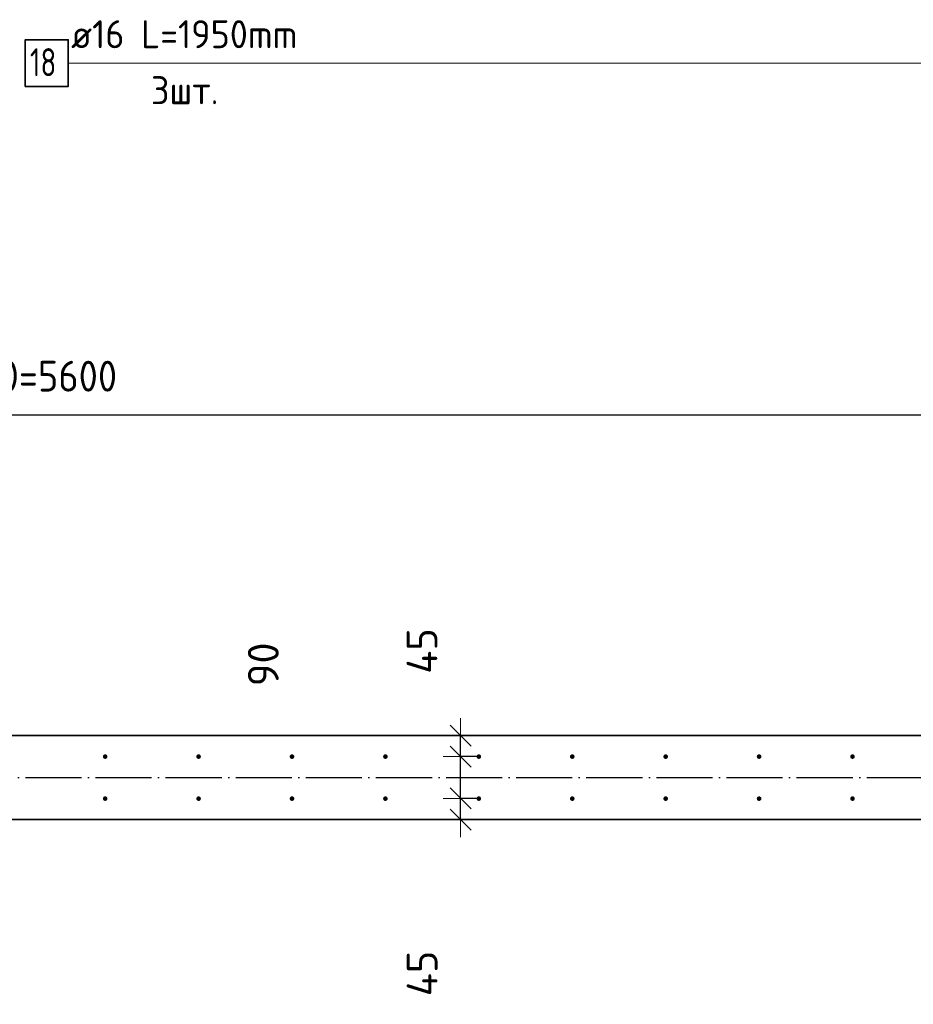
# Model space of a CAD drawing. Header units: millimetres. Extents: x -24871 to 40608, y -2869 to 48080.
# Tile 95 of 119: x 11177 to 13090, y 39055 to 41163. Entities that reach past the tile are written whole.
import ezdxf

# ---------------------------------------------------------------- set-up
doc = ezdxf.new("R2010")
doc.units = ezdxf.units.MM
doc.header["$PDMODE"] = 65
doc.linetypes.add('______11', pattern=[150, 120, -15, 0, -15])
doc.linetypes.add('______5', pattern=[330, 240, -30, 30, -30])
doc.layers.add('Арм.стержн. вертикальными 1', color=22, linetype='Continuous', lineweight=35)
doc.layers.add('Размерная линия_ общее', color=7, linetype='Continuous', lineweight=13)
doc.layers.add('Арм.стержн. вертикальными 2', color=7, linetype='Continuous', lineweight=35, true_color=0x006e00)
doc.layers.add('Осевая линия_ общее', color=7, linetype='______5', lineweight=13, true_color=0xa0a0a0)
doc.styles.add('ISOCPEUR', font='ISOCPEUR')
doc.dimstyles.new('DIMSTYLE_4', dxfattribs={"dimtxt": 66, "dimasz": 75, "dimexe": 0, "dimexo": 0, "dimgap": 33, "dimtad": 2, "dimdec": 0, "dimrnd": 5, "dimzin": 12, "dimdsep": 46, "dimtxsty": 'ISOCPEUR', "dimblk1": 'ALL_ML_STRICH', "dimblk2": 'ALL_ML_STRICH', "dimsah": 1, "dimcen": 0, "dimclrd": 7, "dimclre": 256, "dimclrt": 7, "dimadec": 0, "dimazin": 0, "dimtfac": 1, "dimtdec": 0, "dimtix": 1, "dimtmove": 2, "dimatfit": 3, "dimfxl": 0, "dimtvp": 1.2, "dimtzin": 0, "dimlwd": 0, "dimlwe": -3, "dimarcsym": 0})
doc.dimstyles.new('DIMSTYLE_5', dxfattribs={"dimtxt": 66, "dimasz": 75, "dimexe": 0, "dimexo": 0, "dimgap": 33, "dimtad": 2, "dimdec": 0, "dimrnd": 5, "dimzin": 12, "dimdsep": 46, "dimtxsty": 'ISOCPEUR', "dimblk1": 'ALL_ML_STRICH', "dimblk2": 'ALL_ML_STRICH', "dimsah": 1, "dimcen": 0, "dimclrd": 7, "dimclre": 256, "dimclrt": 7, "dimadec": 0, "dimazin": 0, "dimtfac": 1, "dimtdec": 0, "dimtix": 1, "dimtmove": 2, "dimatfit": 3, "dimfxl": 0, "dimtzin": 0, "dimlwd": 0, "dimlwe": -3, "dimarcsym": 0})

# ---------------------------------------------------------------- blocks, each defined once
blk = doc.blocks.new('СЛОЖНЫЙ_ОБЪЕКТ_0')
at = {"layer": 'Осевая линия_ общее', "color": 253, "linetype": '______11', "lineweight": -3, "true_color": 0xa0a0a0, "transparency": 33554687}
blk.add_line((-2770, 39540), (18570, 39540), dxfattribs=at)
blk = doc.blocks.new('ALL_ML_STRICH')
at = {"color": 0, "linetype": 'ByBlock', "lineweight": -2}
for p, q in [((-0.3, -0.3), (0.3, 0.3)), ((0, -0.5), (0, 0.5)), ((-1, 0), (0.5, 0))]:
    blk.add_line(p, q, dxfattribs=at)
blk = doc.blocks.new('*D251')
at = {"layer": 'DEFPOINTS', "color": 7, "linetype": 'Continuous', "lineweight": 13, "transparency": 33554687}
for p in [(8360, 40316.8), (8360, 39585), (13960, 39585)]:
    blk.add_point(p, dxfattribs=at)
at = {"layer": 'Размерная линия_ общее', "color": 253, "linetype": 'Continuous', "lineweight": -2, "true_color": 0xa0a0a0, "transparency": 33554687}
for p, q in [((8360, 39605), (8360, 40316.8)), ((13960, 39605), (13960, 40316.8))]:
    blk.add_line(p, q, dxfattribs=at)
at = {"layer": 'Размерная линия_ общее', "color": 7, "linetype": 'Continuous', "lineweight": -2, "transparency": 33554687}
blk.add_line((8360, 40316.8), (13960, 40316.8), dxfattribs=at)
at = {"layer": 'Размерная линия_ общее', "color": 7, "linetype": 'Continuous', "lineweight": 13, "transparency": 33554687, "xscale": 75, "yscale": 75, "zscale": 75, "rotation": 180}
blk.add_blockref('ALL_ML_STRICH', (8360, 40316.8), dxfattribs=at)
at = {"layer": 'Размерная линия_ общее', "color": 7, "linetype": 'Continuous', "lineweight": 13, "transparency": 33554687, "xscale": 75, "yscale": 75, "zscale": 75}
blk.add_blockref('ALL_ML_STRICH', (13960, 40316.8), dxfattribs=at)
at = {"layer": 'Размерная линия_ общее', "color": 7, "linetype": 'Continuous', "lineweight": 13, "transparency": 33554687, "insert": (10932, 40432.8), "char_height": 66, "width": 3.3, "attachment_point": 1, "line_spacing_factor": 0.60241, "style": 'ISOCPEUR'}
blk.add_mtext('\\W0.91;28х200=5600', dxfattribs=at)
blk = doc.blocks.new('*D267')
at = {"layer": 'DEFPOINTS', "color": 7, "linetype": 'Continuous', "lineweight": 13, "transparency": 33554687}
for p in [(12174.7, 39495.5), (12074.2, 39450), (12121, 39450)]:
    blk.add_point(p, dxfattribs=at)
at = {"layer": 'Размерная линия_ общее', "color": 253, "linetype": 'Continuous', "lineweight": -2, "true_color": 0xa0a0a0, "transparency": 33554687}
for p, q in [((12154.7, 39495.5), (12121, 39495.5)), ((12094.2, 39450), (12121, 39450))]:
    blk.add_line(p, q, dxfattribs=at)
at = {"layer": 'Размерная линия_ общее', "color": 7, "linetype": 'Continuous', "lineweight": -2, "transparency": 33554687}
blk.add_line((12121, 39450), (12121, 39495.5), dxfattribs=at)
at = {"layer": 'Размерная линия_ общее', "color": 7, "linetype": 'Continuous', "lineweight": 13, "transparency": 33554687, "xscale": 75, "yscale": 75, "zscale": 75}
for p, rotation in [((12121, 39495.5), 90), ((12121, 39450), 270)]:
    blk.add_blockref('ALL_ML_STRICH', p, dxfattribs=dict(at, rotation=rotation))
at = {"layer": 'Размерная линия_ общее', "color": 7, "linetype": 'Continuous', "lineweight": 13, "transparency": 33554687, "insert": (12038.6, 39120.5), "char_height": 66, "width": 132, "attachment_point": 5, "rotation": 90, "style": 'ISOCPEUR'}
blk.add_mtext('\\A1;{45}', dxfattribs=at)
blk = doc.blocks.new('*D268')
at = {"layer": 'DEFPOINTS', "color": 7, "linetype": 'Continuous', "lineweight": 13, "transparency": 33554687}
for p in [(12174.7, 39585), (12121, 39495.5), (12174.7, 39495.5)]:
    blk.add_point(p, dxfattribs=at)
at = {"layer": 'Размерная линия_ общее', "color": 253, "linetype": 'Continuous', "lineweight": -2, "true_color": 0xa0a0a0, "transparency": 33554687}
for p, q in [((12154.7, 39585), (12121, 39585)), ((12154.7, 39495.5), (12121, 39495.5))]:
    blk.add_line(p, q, dxfattribs=at)
at = {"layer": 'Размерная линия_ общее', "color": 7, "linetype": 'Continuous', "lineweight": -2, "transparency": 33554687}
blk.add_line((12121, 39495.5), (12121, 39585), dxfattribs=at)
at = {"layer": 'Размерная линия_ общее', "color": 7, "linetype": 'Continuous', "lineweight": 13, "transparency": 33554687, "xscale": 75, "yscale": 75, "zscale": 75}
for p, rotation in [((12121, 39585), 90), ((12121, 39495.5), 270)]:
    blk.add_blockref('ALL_ML_STRICH', p, dxfattribs=dict(at, rotation=rotation))
at = {"layer": 'Размерная линия_ общее', "color": 7, "linetype": 'Continuous', "lineweight": 13, "transparency": 33554687, "insert": (11698.6, 39782.6), "char_height": 66, "width": 132, "attachment_point": 5, "rotation": 90, "style": 'ISOCPEUR'}
blk.add_mtext('\\A1;{90}', dxfattribs=at)
blk = doc.blocks.new('*D269')
at = {"layer": 'DEFPOINTS', "color": 7, "linetype": 'Continuous', "lineweight": 13, "transparency": 33554687}
for p in [(12074.2, 39630), (12121, 39585), (12174.7, 39585)]:
    blk.add_point(p, dxfattribs=at)
at = {"layer": 'Размерная линия_ общее', "color": 253, "linetype": 'Continuous', "lineweight": -2, "true_color": 0xa0a0a0, "transparency": 33554687}
for p, q in [((12094.2, 39630), (12121, 39630)), ((12154.7, 39585), (12121, 39585))]:
    blk.add_line(p, q, dxfattribs=at)
at = {"layer": 'Размерная линия_ общее', "color": 7, "linetype": 'Continuous', "lineweight": -2, "transparency": 33554687}
blk.add_line((12121, 39585), (12121, 39630), dxfattribs=at)
at = {"layer": 'Размерная линия_ общее', "color": 7, "linetype": 'Continuous', "lineweight": 13, "transparency": 33554687, "xscale": 75, "yscale": 75, "zscale": 75}
for p, rotation in [((12121, 39630), 90), ((12121, 39585), 270)]:
    blk.add_blockref('ALL_ML_STRICH', p, dxfattribs=dict(at, rotation=rotation))
at = {"layer": 'Размерная линия_ общее', "color": 7, "linetype": 'Continuous', "lineweight": 13, "transparency": 33554687, "insert": (12038.3, 39811.2), "char_height": 66, "width": 132, "attachment_point": 5, "rotation": 90, "style": 'ISOCPEUR'}
blk.add_mtext('\\A1;{45}', dxfattribs=at)

msp = doc.modelspace()

# ---------------------------------------------------------------- hatches: boundary and pattern name
at = {"layer": 'Арм.стержн. вертикальными 1', "linetype": 'Continuous', "lineweight": 50, "transparency": 33554687}
for points in [[(11365, 39585), (11364.6, 39586.9), (11363.5, 39588.5), (11361.9, 39589.6), (11360, 39590), (11358.1, 39589.6), (11356.5, 39588.5), (11355.4, 39586.9), (11355, 39585), (11355.4, 39583.1), (11356.5, 39581.5), (11358.1, 39580.4), (11360, 39580), (11361.9, 39580.4), (11363.5, 39581.5), (11364.6, 39583.1)], [(11565, 39585), (11564.6, 39586.9), (11563.5, 39588.5), (11561.9, 39589.6), (11560, 39590), (11558.1, 39589.6), (11556.5, 39588.5), (11555.4, 39586.9), (11555, 39585), (11555.4, 39583.1), (11556.5, 39581.5), (11558.1, 39580.4), (11560, 39580), (11561.9, 39580.4), (11563.5, 39581.5), (11564.6, 39583.1)], [(11765, 39585), (11764.6, 39586.9), (11763.5, 39588.5), (11761.9, 39589.6), (11760, 39590), (11758.1, 39589.6), (11756.5, 39588.5), (11755.4, 39586.9), (11755, 39585), (11755.4, 39583.1), (11756.5, 39581.5), (11758.1, 39580.4), (11760, 39580), (11761.9, 39580.4), (11763.5, 39581.5), (11764.6, 39583.1)], [(11965, 39585), (11964.6, 39586.9), (11963.5, 39588.5), (11961.9, 39589.6), (11960, 39590), (11958.1, 39589.6), (11956.5, 39588.5), (11955.4, 39586.9), (11955, 39585), (11955.4, 39583.1), (11956.5, 39581.5), (11958.1, 39580.4), (11960, 39580), (11961.9, 39580.4), (11963.5, 39581.5), (11964.6, 39583.1)], [(12165, 39585), (12164.6, 39586.9), (12163.5, 39588.5), (12161.9, 39589.6), (12160, 39590), (12158.1, 39589.6), (12156.5, 39588.5), (12155.4, 39586.9), (12155, 39585), (12155.4, 39583.1), (12156.5, 39581.5), (12158.1, 39580.4), (12160, 39580), (12161.9, 39580.4), (12163.5, 39581.5), (12164.6, 39583.1)], [(12365, 39585), (12364.6, 39586.9), (12363.5, 39588.5), (12361.9, 39589.6), (12360, 39590), (12358.1, 39589.6), (12356.5, 39588.5), (12355.4, 39586.9), (12355, 39585), (12355.4, 39583.1), (12356.5, 39581.5), (12358.1, 39580.4), (12360, 39580), (12361.9, 39580.4), (12363.5, 39581.5), (12364.6, 39583.1)], [(12565, 39585), (12564.6, 39586.9), (12563.5, 39588.5), (12561.9, 39589.6), (12560, 39590), (12558.1, 39589.6), (12556.5, 39588.5), (12555.4, 39586.9), (12555, 39585), (12555.4, 39583.1), (12556.5, 39581.5), (12558.1, 39580.4), (12560, 39580), (12561.9, 39580.4), (12563.5, 39581.5), (12564.6, 39583.1)], [(12765, 39585), (12764.6, 39586.9), (12763.5, 39588.5), (12761.9, 39589.6), (12760, 39590), (12758.1, 39589.6), (12756.5, 39588.5), (12755.4, 39586.9), (12755, 39585), (12755.4, 39583.1), (12756.5, 39581.5), (12758.1, 39580.4), (12760, 39580), (12761.9, 39580.4), (12763.5, 39581.5), (12764.6, 39583.1)], [(12965, 39585), (12964.6, 39586.9), (12963.5, 39588.5), (12961.9, 39589.6), (12960, 39590), (12958.1, 39589.6), (12956.5, 39588.5), (12955.4, 39586.9), (12955, 39585), (12955.4, 39583.1), (12956.5, 39581.5), (12958.1, 39580.4), (12960, 39580), (12961.9, 39580.4), (12963.5, 39581.5), (12964.6, 39583.1)], [(11365, 39495), (11364.6, 39496.9), (11363.5, 39498.5), (11361.9, 39499.6), (11360, 39500), (11358.1, 39499.6), (11356.5, 39498.5), (11355.4, 39496.9), (11355, 39495), (11355.4, 39493.1), (11356.5, 39491.5), (11358.1, 39490.4), (11360, 39490), (11361.9, 39490.4), (11363.5, 39491.5), (11364.6, 39493.1)], [(11565, 39495), (11564.6, 39496.9), (11563.5, 39498.5), (11561.9, 39499.6), (11560, 39500), (11558.1, 39499.6), (11556.5, 39498.5), (11555.4, 39496.9), (11555, 39495), (11555.4, 39493.1), (11556.5, 39491.5), (11558.1, 39490.4), (11560, 39490), (11561.9, 39490.4), (11563.5, 39491.5), (11564.6, 39493.1)], [(11765, 39495), (11764.6, 39496.9), (11763.5, 39498.5), (11761.9, 39499.6), (11760, 39500), (11758.1, 39499.6), (11756.5, 39498.5), (11755.4, 39496.9), (11755, 39495), (11755.4, 39493.1), (11756.5, 39491.5), (11758.1, 39490.4), (11760, 39490), (11761.9, 39490.4), (11763.5, 39491.5), (11764.6, 39493.1)], [(11965, 39495), (11964.6, 39496.9), (11963.5, 39498.5), (11961.9, 39499.6), (11960, 39500), (11958.1, 39499.6), (11956.5, 39498.5), (11955.4, 39496.9), (11955, 39495), (11955.4, 39493.1), (11956.5, 39491.5), (11958.1, 39490.4), (11960, 39490), (11961.9, 39490.4), (11963.5, 39491.5), (11964.6, 39493.1)], [(12165, 39495), (12164.6, 39496.9), (12163.5, 39498.5), (12161.9, 39499.6), (12160, 39500), (12158.1, 39499.6), (12156.5, 39498.5), (12155.4, 39496.9), (12155, 39495), (12155.4, 39493.1), (12156.5, 39491.5), (12158.1, 39490.4), (12160, 39490), (12161.9, 39490.4), (12163.5, 39491.5), (12164.6, 39493.1)], [(12365, 39495), (12364.6, 39496.9), (12363.5, 39498.5), (12361.9, 39499.6), (12360, 39500), (12358.1, 39499.6), (12356.5, 39498.5), (12355.4, 39496.9), (12355, 39495), (12355.4, 39493.1), (12356.5, 39491.5), (12358.1, 39490.4), (12360, 39490), (12361.9, 39490.4), (12363.5, 39491.5), (12364.6, 39493.1)], [(12565, 39495), (12564.6, 39496.9), (12563.5, 39498.5), (12561.9, 39499.6), (12560, 39500), (12558.1, 39499.6), (12556.5, 39498.5), (12555.4, 39496.9), (12555, 39495), (12555.4, 39493.1), (12556.5, 39491.5), (12558.1, 39490.4), (12560, 39490), (12561.9, 39490.4), (12563.5, 39491.5), (12564.6, 39493.1)], [(12765, 39495), (12764.6, 39496.9), (12763.5, 39498.5), (12761.9, 39499.6), (12760, 39500), (12758.1, 39499.6), (12756.5, 39498.5), (12755.4, 39496.9), (12755, 39495), (12755.4, 39493.1), (12756.5, 39491.5), (12758.1, 39490.4), (12760, 39490), (12761.9, 39490.4), (12763.5, 39491.5), (12764.6, 39493.1)], [(12965, 39495), (12964.6, 39496.9), (12963.5, 39498.5), (12961.9, 39499.6), (12960, 39500), (12958.1, 39499.6), (12956.5, 39498.5), (12955.4, 39496.9), (12955, 39495), (12955.4, 39493.1), (12956.5, 39491.5), (12958.1, 39490.4), (12960, 39490), (12961.9, 39490.4), (12963.5, 39491.5), (12964.6, 39493.1)]]:
    msp.add_hatch(color=4, dxfattribs=at).paths.add_polyline_path(points)

# ---------------------------------------------------------------- linework, layer by layer
at = {"color": 7, "linetype": 'Continuous', "lineweight": 35, "transparency": 33554687}
for p, q in [((8320, 39630), (14100, 39630)), ((14100, 39450), (8320, 39450))]:
    msp.add_line(p, q, dxfattribs=at)
at = {"layer": 'Арм.стержн. вертикальными 2', "color": 7, "linetype": 'Continuous', "lineweight": 13, "transparency": 33554687}
msp.add_line((11281, 41070.2), (13141, 41070.2), dxfattribs=at)
at = {"layer": 'Арм.стержн. вертикальными 2', "color": 7, "linetype": 'Continuous', "lineweight": 35, "transparency": 33554687}
msp.add_lwpolyline([(11189, 41020.2), (11281, 41020.2), (11281, 41120.2), (11189, 41120.2), (11189, 41020.2)], dxfattribs=at)

# ---------------------------------------------------------------- block references
at = {"layer": 'Осевая линия_ общее', "color": 253, "linetype": '______11', "lineweight": -3, "true_color": 0xa0a0a0, "transparency": 33554687}
msp.add_blockref('СЛОЖНЫЙ_ОБЪЕКТ_0', (0, 0), dxfattribs=at)

# ---------------------------------------------------------------- texts
at = {"layer": 'Арм.стержн. вертикальными 2', "color": 7, "linetype": 'Continuous', "lineweight": 25, "transparency": 33554687, "char_height": 60, "attachment_point": 7, "style": 'ISOCPEUR'}
for s, insert, width in [('\\W0.94;ø16 L=1950mm ', (11287, 41102.2), 573.922), ('\\W0.75;18', (11199, 41042.2), 94.456), ('\\W0.94;3шт. ', (11458, 40982.2), 232.257)]:
    msp.add_mtext(s, dxfattribs=dict(at, insert=insert, width=width))

# ---------------------------------------------------------------- dimensions: what is measured, and where the dimension line sits
at = {"layer": 'Размерная линия_ общее', "color": 7, "linetype": 'Continuous', "lineweight": 13, "transparency": 33554687}
dim = msp.add_linear_dim(base=(13960, 40316.8), p1=(8360, 39605), p2=(13960, 39605), text='\\W0.91;28х200=5600', dimstyle='DIMSTYLE_5', override={"dimpost": '<>', "dimclrd": 7, "dimclre": 253, "dimclrt": 7, "dimlwd": 0, "dimlwe": 65533}, dxfattribs=at)
dim.commit()
dim.dimension.update_dxf_attribs({"geometry": '*D251', "text_midpoint": (11160, 40349.8), "dimtype": 160})
for base, p1, p2, picture, middle in [((12121, 39630), (12154.7, 39585), (12094.2, 39630), '*D269', (12038.3, 39811.2)), ((12120.9818, 39585.0003), (12154.6822, 39495.469), (12154.6822, 39585.0003), '*D268', (11698.6403, 39782.6085)), ((12120.9818, 39495.469), (12094.1943, 39450), (12154.6822, 39495.469), '*D267', (12038.5979, 39120.5245))]:
    dim = msp.add_linear_dim(base=base, p1=p1, p2=p2, angle=90, dimstyle='DIMSTYLE_4', override={"dimpost": '<>', "dimclrd": 7, "dimclre": 253, "dimclrt": 7, "dimlwd": 0, "dimlwe": 65533}, dxfattribs=at)
    dim.commit()
    dim.dimension.update_dxf_attribs({"geometry": picture, "text_midpoint": middle, "dimtype": 160})

doc.saveas('drawing.dxf')
